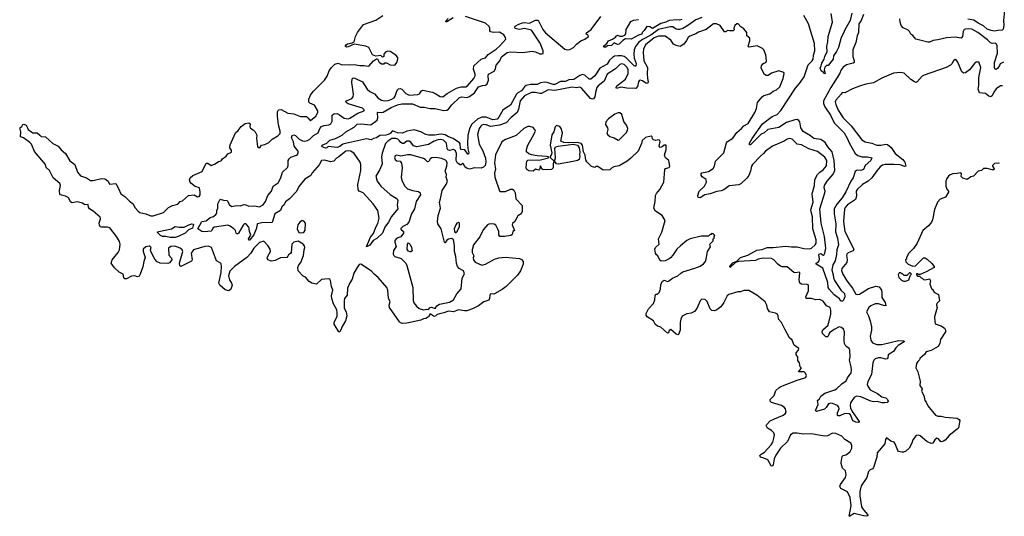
# Model space of a CAD drawing. Extents: x 2206940 to 2356632, y 511582 to 673215.
# Tile 110 of 228: x 2337127 to 2348901, y 531050 to 536986. Entities that reach past the tile are written whole.
import ezdxf

# ---------------------------------------------------------------- set-up
doc = ezdxf.new("R2010")
doc.units = 0

msp = doc.modelspace()

# ---------------------------------------------------------------- linework, layer by layer
at = {"layer": '0CON10XD'}
for points in [[(2343192, 535195), (2343184, 535215), (2343187, 535265), (2343192, 535295), (2343204, 535306), (2343355, 535311), (2343452, 535335), (2343452, 535345), (2343425, 535351), (2343315, 535357), (2343245, 535370), (2343215, 535381), (2343188, 535405), (2343186, 535435), (2343202, 535488), (2343260, 535585), (2343293, 535655), (2343287, 535675), (2343266, 535696), (2343228, 535708), (2343205, 535709), (2343155, 535686), (2343065, 535600), (2342938, 535555), (2342894, 535526), (2342815, 535372), (2342803, 535275), (2342816, 535194), (2342805, 535155), (2342810, 535105), (2342865, 534941), (2342875, 534931), (2342935, 534934), (2342995, 534961), (2343020, 534960), (2343035, 534950), (2343052, 534915), (2343061, 534845), (2343134, 534764), (2343137, 534695), (2343122, 534665), (2343085, 534640), (2343075, 534627), (2343048, 534572), (2343019, 534551), (2343017, 534535), (2343042, 534468), (2343022, 534455), (2343015, 534420), (2343000, 534405), (2342925, 534394), (2342870, 534395), (2342858, 534415), (2342858, 534455), (2342850, 534475), (2342820, 534530), (2342801, 534541), (2342765, 534546), (2342737, 534543), (2342722, 534535), (2342668, 534475), (2342630, 534390), (2342553, 534295), (2342536, 534235), (2342538, 534205), (2342556, 534165), (2342551, 534141), (2342552, 534115), (2342575, 534089), (2342655, 534052), (2342695, 534062), (2342805, 534124), (2342855, 534141), (2342935, 534146), (2343105, 534130), (2343129, 534119), (2343148, 534095), (2343148, 534065), (2343114, 533986), (2343078, 533932), (2342945, 533797), (2342895, 533761), (2342805, 533711), (2342795, 533707), (2342755, 533709), (2342747, 533695), (2342746, 533654), (2342737, 533635), (2342676, 533614), (2342615, 533567), (2342541, 533529), (2342475, 533507), (2342445, 533506), (2342375, 533520), (2342315, 533496), (2342255, 533502), (2342199, 533481), (2342148, 533472), (2342117, 533463), (2342104, 533446), (2342085, 533437), (2342035, 533470), (2342016, 533434), (2341985, 533416), (2341955, 533412), (2341925, 533396), (2341755, 533358), (2341705, 533355), (2341682, 533362), (2341667, 533375), (2341551, 533545), (2341544, 533575), (2341556, 533616), (2341539, 533655), (2341531, 533755), (2341519, 533785), (2341412, 533905), (2341365, 533943), (2341332, 533982), (2341205, 534064), (2341185, 534060), (2341161, 534025), (2341124, 533955), (2341104, 533885), (2341075, 533842), (2341045, 533778), (2341044, 533695), (2341012, 533655), (2341005, 533625), (2341006, 533536), (2341032, 533495), (2341040, 533445), (2341023, 533385), (2340982, 533318), (2340965, 533270), (2340955, 533256), (2340945, 533256), (2340886, 533345), (2340888, 533365), (2340925, 533442), (2340924, 533486), (2340918, 533518), (2340878, 533588), (2340858, 533655), (2340857, 533685), (2340870, 533755), (2340857, 533795), (2340845, 533870), (2340837, 533885), (2340815, 533890), (2340735, 533880), (2340675, 533826), (2340620, 533835), (2340587, 533857), (2340545, 533910), (2340515, 533920), (2340458, 533985), (2340452, 534025), (2340463, 534057), (2340487, 534083), (2340522, 534168), (2340528, 534235), (2340538, 534265), (2340533, 534283), (2340515, 534303), (2340455, 534337), (2340404, 534326), (2340383, 534305), (2340372, 534205), (2340365, 534192), (2340340, 534175), (2340335, 534160), (2340320, 534145), (2340245, 534140), (2340182, 534108), (2340135, 534100), (2340098, 534115), (2340087, 534135), (2340089, 534151), (2340126, 534215), (2340123, 534245), (2340095, 534288), (2340048, 534338), (2339995, 534321), (2339925, 534254), (2339892, 534195), (2339845, 534143), (2339695, 534035), (2339640, 533980), (2339623, 533923), (2339635, 533878), (2339661, 533835), (2339666, 533814), (2339650, 533765), (2339626, 533744), (2339585, 533757), (2339522, 533812), (2339508, 533835), (2339536, 533964), (2339542, 534035), (2339538, 534068), (2339525, 534081), (2339482, 534102), (2339420, 534265), (2339385, 534280), (2339340, 534275), (2339205, 534235), (2339178, 534195), (2339188, 534115), (2339182, 534098), (2339055, 534036), (2339043, 534043), (2339038, 534075), (2339076, 534216), (2339070, 534235), (2339044, 534255), (2338995, 534277), (2338975, 534280), (2338935, 534275), (2338906, 534255), (2338912, 534172), (2338944, 534134), (2338947, 534115), (2338919, 534081), (2338898, 534072), (2338805, 534076), (2338772, 534092), (2338742, 534122), (2338697, 534215), (2338692, 534235), (2338699, 534265), (2338685, 534279), (2338675, 534281), (2338635, 534270), (2338605, 534242), (2338604, 534215), (2338628, 534145), (2338610, 534095), (2338598, 534032), (2338569, 533945), (2338555, 533922), (2338535, 533914), (2338505, 533924), (2338465, 533922), (2338405, 533890), (2338385, 533889), (2338374, 533905), (2338366, 533946), (2338318, 533968), (2338259, 534019), (2338219, 534075), (2338233, 534115), (2338304, 534205), (2338319, 534235), (2338330, 534305), (2338320, 534335), (2338286, 534395), (2338205, 534497), (2338176, 534506), (2338106, 534506), (2338091, 534511), (2338080, 534530), (2338076, 534555), (2338092, 534605), (2338089, 534625), (2338004, 534696), (2337960, 534725), (2337949, 534745), (2337945, 534776), (2337905, 534774), (2337877, 534795), (2337815, 534808), (2337755, 534796), (2337735, 534811), (2337715, 534853), (2337705, 534862), (2337675, 534878), (2337625, 534887), (2337607, 534897), (2337602, 534945), (2337614, 535004), (2337605, 535029), (2337526, 535095), (2337482, 535182), (2337445, 535220), (2337434, 535255), (2337305, 535412), (2337267, 535497), (2337250, 535520), (2337174, 535574), (2337138, 535588), (2337142, 535645), (2337127, 535693), (2337152, 535708), (2337165, 535732), (2337175, 535737), (2337204, 535724), (2337222, 535695), (2337228, 535675), (2337271, 535641), (2337285, 535634), (2337335, 535634), (2337366, 535606), (2337382, 535592), (2337435, 535586), (2337524, 535505), (2337589, 535475), (2337622, 535432), (2337676, 535385), (2337725, 535299), (2337785, 535254), (2337820, 535165), (2337855, 535121), (2337925, 535095), (2337975, 535065), (2338006, 535064), (2338105, 535086), (2338140, 535085), (2338155, 535081), (2338186, 535055), (2338202, 535022), (2338277, 535027), (2338310, 534970), (2338335, 534903), (2338385, 534871), (2338439, 534819), (2338485, 534785), (2338505, 534743), (2338545, 534696), (2338565, 534681), (2338635, 534666), (2338665, 534652), (2338695, 534642), (2338725, 534642), (2338845, 534681), (2338905, 534740), (2338955, 534764), (2339018, 534782), (2339047, 534813), (2339075, 534820), (2339145, 534883), (2339215, 534892), (2339255, 534869), (2339275, 534871), (2339285, 534893), (2339287, 534925), (2339276, 534975), (2339224, 534994), (2339173, 535033), (2339164, 535045), (2339156, 535074), (2339164, 535095), (2339197, 535123), (2339310, 535170), (2339355, 535273), (2339375, 535272), (2339417, 535243), (2339465, 535262), (2339505, 535293), (2339535, 535298), (2339551, 535325), (2339594, 535356), (2339615, 535381), (2339658, 535402), (2339659, 535425), (2339641, 535455), (2339645, 535490), (2339708, 535635), (2339739, 535661), (2339775, 535708), (2339824, 535746), (2339865, 535752), (2339882, 535742), (2339878, 535705), (2339885, 535690), (2339919, 535669), (2339942, 535645), (2339963, 535605), (2339960, 535565), (2339972, 535472), (2339977, 535457), (2339997, 535453), (2340020, 535485), (2340060, 535495), (2340105, 535517), (2340145, 535557), (2340215, 535597), (2340240, 535625), (2340243, 535655), (2340220, 535730), (2340210, 535835), (2340209, 535885), (2340223, 535907), (2340255, 535914), (2340335, 535870), (2340405, 535861), (2340485, 535829), (2340555, 535829), (2340574, 535815), (2340595, 535784), (2340605, 535780), (2340669, 535835), (2340692, 535875), (2340694, 535895), (2340664, 535945), (2340654, 535964), (2340595, 535990), (2340585, 536002), (2340584, 536035), (2340606, 536085), (2340635, 536129), (2340771, 536265), (2340805, 536312), (2340827, 536375), (2340855, 536415), (2340895, 536454), (2340935, 536466), (2340972, 536452), (2341075, 536445), (2341125, 536452), (2341195, 536437), (2341245, 536439), (2341295, 536429), (2341306, 536434), (2341358, 536495), (2341395, 536520), (2341405, 536520), (2341425, 536478), (2341455, 536458), (2341485, 536460), (2341495, 536470), (2341515, 536470), (2341557, 536447), (2341605, 536442), (2341615, 536448), (2341637, 536475), (2341650, 536515), (2341650, 536535), (2341625, 536562), (2341555, 536608), (2341525, 536610), (2341501, 536599), (2341480, 536575), (2341480, 536545), (2341465, 536540), (2341445, 536560), (2341385, 536550), (2341345, 536568), (2341318, 536622), (2341300, 536655), (2341265, 536669), (2341128, 536692), (2341055, 536660), (2341038, 536658), (2341023, 536665), (2341022, 536675), (2341029, 536685), (2341045, 536697), (2341102, 536708), (2341128, 536722), (2341143, 536785), (2341165, 536835), (2341240, 536930), (2341385, 536979), (2341470, 537035)], [(2342623, 535497), (2342665, 535418), (2342695, 535332), (2342701, 535285), (2342691, 535245), (2342675, 535225), (2342647, 535213), (2342565, 535215), (2342505, 535200), (2342479, 535209), (2342449, 535229), (2342432, 535265), (2342425, 535268), (2342405, 535252), (2342395, 535251), (2342363, 535273), (2342348, 535305), (2342350, 535385), (2342338, 535418), (2342315, 535434), (2342265, 535424), (2342245, 535432), (2342238, 535448), (2342232, 535512), (2342195, 535545), (2342157, 535553), (2342125, 535550), (2342084, 535535), (2342015, 535496), (2341875, 535467), (2341835, 535480), (2341805, 535521), (2341785, 535533), (2341755, 535535), (2341722, 535508), (2341705, 535505), (2341685, 535518), (2341670, 535540), (2341649, 535559), (2341625, 535568), (2341575, 535566), (2341528, 535535), (2341502, 535505), (2341460, 535390), (2341454, 535345), (2341460, 535265), (2341435, 535197), (2341385, 535115), (2341403, 535055), (2341446, 534995), (2341558, 534895), (2341641, 534845), (2341648, 534825), (2341642, 534775), (2341649, 534725), (2341572, 534635), (2341536, 534565), (2341495, 534505), (2341465, 534435), (2341398, 534372), (2341354, 534346), (2341313, 534293), (2341275, 534270), (2341276, 534285), (2341322, 534385), (2341358, 534432), (2341384, 534506), (2341411, 534549), (2341425, 534615), (2341409, 534705), (2341355, 534786), (2341235, 534915), (2341185, 534938), (2341173, 534953), (2341171, 535015), (2341205, 535185), (2341208, 535255), (2341200, 535285), (2341125, 535388), (2341085, 535415), (2341055, 535420), (2341025, 535413), (2340945, 535347), (2340915, 535332), (2340885, 535294), (2340845, 535287), (2340775, 535306), (2340735, 535305), (2340707, 535253), (2340624, 535155), (2340607, 535123), (2340535, 535079), (2340466, 534994), (2340435, 534933), (2340355, 534843), (2340305, 534809), (2340288, 534775), (2340261, 534749), (2340245, 534705), (2340177, 534665), (2340145, 534562), (2340022, 534558), (2339967, 534545), (2339958, 534495), (2339927, 534415), (2339875, 534352), (2339865, 534352), (2339864, 534365), (2339889, 534411), (2339874, 534454), (2339871, 534491), (2339867, 534507), (2339840, 534540), (2339828, 534548), (2339814, 534546), (2339799, 534531), (2339745, 534435), (2339735, 534426), (2339725, 534426), (2339717, 534435), (2339706, 534466), (2339687, 534487), (2339645, 534520), (2339615, 534530), (2339455, 534508), (2339438, 534495), (2339425, 534465), (2339415, 534460), (2339335, 534449), (2339305, 534456), (2339256, 534485), (2339305, 534574), (2339355, 534582), (2339405, 534621), (2339446, 534634), (2339474, 534656), (2339483, 534675), (2339484, 534706), (2339495, 534735), (2339495, 534785), (2339525, 534841), (2339565, 534828), (2339606, 534826), (2339634, 534775), (2339665, 534754), (2339715, 534765), (2339765, 534763), (2339813, 534777), (2339832, 534772), (2339865, 534759), (2339935, 534763), (2339995, 534749), (2340037, 534773), (2340067, 534815), (2340095, 534885), (2340139, 534935), (2340157, 534995), (2340216, 535035), (2340250, 535095), (2340268, 535162), (2340330, 535220), (2340338, 535245), (2340339, 535305), (2340349, 535325), (2340368, 535342), (2340435, 535365), (2340449, 535375), (2340457, 535395), (2340457, 535415), (2340411, 535475), (2340400, 535525), (2340377, 535575), (2340385, 535602), (2340405, 535608), (2340425, 535601), (2340470, 535560), (2340510, 535540), (2340535, 535536), (2340569, 535541), (2340595, 535558), (2340639, 535601), (2340695, 535635), (2340714, 535686), (2340735, 535709), (2340769, 535721), (2340825, 535728), (2340848, 535742), (2340865, 535775), (2340864, 535845), (2340885, 535862), (2340923, 535863), (2340951, 535851), (2341005, 535811), (2341055, 535802), (2341075, 535809), (2341170, 535870), (2341246, 535895), (2341245, 535909), (2341225, 535927), (2341055, 535980), (2341030, 535995), (2341028, 536005), (2341035, 536017), (2341100, 536045), (2341115, 536065), (2341119, 536095), (2341097, 536235), (2341102, 536278), (2341115, 536290), (2341135, 536288), (2341225, 536243), (2341282, 536155), (2341315, 536127), (2341371, 536101), (2341415, 536048), (2341454, 536025), (2341495, 536016), (2341535, 536020), (2341577, 536035), (2341605, 536053), (2341618, 536072), (2341639, 536145), (2341655, 536159), (2341675, 536165), (2341697, 536157), (2341745, 536105), (2341785, 536086), (2341888, 536092), (2341908, 536102), (2341933, 536137), (2341948, 536142), (2342065, 536118), (2342105, 536102), (2342155, 536068), (2342186, 536065), (2342239, 536105), (2342351, 536169), (2342405, 536183), (2342462, 536185), (2342482, 536195), (2342559, 536285), (2342575, 536315), (2342575, 536335), (2342552, 536395), (2342559, 536435), (2342645, 536515), (2342667, 536523), (2342695, 536532), (2342728, 536572), (2342825, 536635), (2342870, 536675), (2342939, 536755), (2342938, 536775), (2342916, 536805), (2342865, 536839), (2342795, 536834), (2342755, 536843), (2342747, 536855), (2342747, 536885), (2342740, 536905), (2342697, 536945), (2342456, 537026)], [(2345285, 537014), (2345213, 536985), (2345115, 536916), (2345057, 536883), (2345015, 536869), (2344995, 536868), (2344975, 536873), (2344935, 536899), (2344905, 536902), (2344765, 536871), (2344675, 536803), (2344575, 536749), (2344527, 536715), (2344489, 536665), (2344476, 536625), (2344470, 536575), (2344475, 536525), (2344497, 536463), (2344495, 536432), (2344485, 536429), (2344475, 536433), (2344379, 536529), (2344355, 536545), (2344325, 536556), (2344285, 536555), (2344240, 536550), (2344215, 536536), (2344179, 536501), (2344152, 536455), (2344065, 536408), (2344005, 536316), (2343955, 536275), (2343935, 536276), (2343885, 536325), (2343855, 536331), (2343825, 536318), (2343755, 536272), (2343695, 536268), (2343655, 536249), (2343592, 536248), (2343525, 536211), (2343505, 536211), (2343435, 536236), (2343405, 536238), (2343355, 536232), (2343315, 536213), (2343235, 536212), (2343185, 536201), (2343162, 536185), (2343129, 536135), (2343085, 536112), (2343067, 536095), (2342996, 535964), (2342944, 535934), (2342905, 535905), (2342858, 535822), (2342835, 535798), (2342785, 535791), (2342705, 535823), (2342655, 535820), (2342602, 535798), (2342533, 535737), (2342506, 535685), (2342487, 535603), (2342482, 535505), (2342484, 535444), (2342498, 535395), (2342495, 535380), (2342485, 535380), (2342450, 535430), (2342405, 535435), (2342398, 535448), (2342393, 535503), (2342385, 535515), (2342309, 535565), (2342255, 535585), (2342215, 535609), (2342165, 535617), (2342086, 535606), (2342015, 535606), (2341984, 535614), (2341925, 535644), (2341842, 535668), (2341755, 535652), (2341705, 535629), (2341645, 535635), (2341585, 535658), (2341555, 535625), (2341535, 535614), (2341505, 535604), (2341435, 535601), (2341395, 535574), (2341356, 535566), (2341329, 535551), (2341275, 535563), (2341022, 535508), (2340992, 535498), (2340955, 535470), (2340925, 535459), (2340815, 535470), (2340800, 535455), (2340785, 535450), (2340745, 535468), (2340738, 535475), (2340742, 535485), (2340799, 535511), (2340835, 535545), (2340902, 535568), (2340983, 535607), (2341025, 535647), (2341127, 535703), (2341164, 535736), (2341205, 535740), (2341325, 535728), (2341403, 535787), (2341411, 535815), (2341404, 535875), (2341409, 535881), (2341455, 535878), (2341475, 535882), (2341568, 535935), (2341645, 535968), (2341695, 535982), (2341825, 535980), (2341915, 535940), (2341965, 535940), (2342035, 535926), (2342097, 535923), (2342195, 535900), (2342235, 535904), (2342255, 535918), (2342295, 535969), (2342385, 536058), (2342415, 536065), (2342475, 536057), (2342505, 536067), (2342566, 536114), (2342615, 536182), (2342661, 536199), (2342695, 536205), (2342715, 536219), (2342732, 536265), (2342728, 536315), (2342734, 536335), (2342799, 536371), (2342815, 536400), (2342826, 536444), (2342867, 536495), (2342887, 536543), (2342955, 536594), (2342995, 536601), (2343145, 536595), (2343255, 536612), (2343295, 536603), (2343345, 536579), (2343372, 536578), (2343385, 536583), (2343385, 536615), (2343352, 536705), (2343245, 536861), (2343165, 536880), (2343105, 536870), (2343083, 536873), (2343053, 536883), (2343046, 536895), (2343052, 536908), (2343095, 536934), (2343140, 536950), (2343165, 536954), (2343225, 536946), (2343295, 536980), (2343325, 536979), (2343381, 536871), (2343415, 536830), (2343645, 536633), (2343675, 536626), (2343705, 536631), (2343750, 536655), (2343785, 536695), (2343835, 536733), (2343885, 536753), (2343927, 536785), (2343923, 536803), (2343902, 536815), (2343905, 536828), (2343961, 536869), (2344075, 537026)], [(2342311, 537009), (2342235, 536961), (2342225, 536959), (2342219, 536965), (2342249, 537001)], [(2347215, 537050), (2347188, 536975), (2347162, 536938), (2347157, 536833), (2347142, 536795), (2347127, 536715), (2347089, 536625), (2347088, 536545), (2347107, 536495), (2347105, 536475), (2347094, 536465), (2347015, 536446), (2346975, 536417), (2346950, 536385), (2346931, 536339), (2346828, 536175), (2346739, 536015), (2346737, 535985), (2346753, 535945), (2346823, 535845), (2346865, 535754), (2346985, 535635), (2347022, 535572), (2347044, 535514), (2347119, 535385), (2347151, 535361), (2347195, 535348), (2347265, 535346), (2347316, 535335), (2347304, 535305), (2347237, 535245), (2347215, 535195), (2347185, 535184), (2347142, 535188), (2347119, 535171), (2347093, 535095), (2347067, 535055), (2347005, 534929), (2346963, 534855), (2346898, 534782), (2346867, 534725), (2346866, 534666), (2346885, 534545), (2346882, 534452), (2346905, 534375), (2346917, 534295), (2346899, 534235), (2346895, 534178), (2346877, 534105), (2346850, 534055), (2346839, 533995), (2346856, 533935), (2346859, 533899), (2346870, 533870), (2346948, 533748), (2346988, 533715), (2346993, 533675), (2346978, 533632), (2346965, 533620), (2346945, 533620), (2346928, 533648), (2346865, 533698), (2346805, 533766), (2346793, 533785), (2346790, 533845), (2346729, 534015), (2346650, 534065), (2346650, 534075), (2346675, 534089), (2346688, 534105), (2346692, 534125), (2346682, 534175), (2346685, 534185), (2346705, 534192), (2346725, 534174), (2346735, 534172), (2346745, 534179), (2346754, 534195), (2346766, 534255), (2346751, 534395), (2346710, 534555), (2346696, 534725), (2346756, 534915), (2346758, 534938), (2346747, 534975), (2346751, 535005), (2346783, 535055), (2346855, 535140), (2346876, 535185), (2346868, 535302), (2346843, 535405), (2346792, 535465), (2346759, 535519), (2346705, 535553), (2346622, 535565), (2346585, 535599), (2346495, 535650), (2346468, 535695), (2346455, 535766), (2346445, 535782), (2346425, 535793), (2346395, 535790), (2346295, 535756), (2346203, 535697), (2346074, 535675), (2346029, 535635), (2345994, 535616), (2345875, 535497), (2345865, 535490), (2345855, 535492), (2345855, 535512), (2345884, 535565), (2346010, 535740), (2346125, 535831), (2346185, 535855), (2346230, 535900), (2346405, 536168), (2346452, 536225), (2346507, 536305), (2346557, 536445), (2346603, 536495), (2346614, 536515), (2346619, 536561), (2346634, 536615), (2346631, 536701), (2346558, 536935), (2346502, 537035)], [(2347078, 537065), (2347059, 536975), (2346993, 536865), (2346978, 536825), (2346948, 536775), (2346918, 536655), (2346895, 536605), (2346860, 536555), (2346853, 536515), (2346795, 536440), (2346775, 536440), (2346753, 536417), (2346748, 536385), (2346760, 536345), (2346745, 536340), (2346740, 536355), (2346712, 536375), (2346700, 536405), (2346711, 536435), (2346719, 536465), (2346747, 536513), (2346753, 536547), (2346784, 536605), (2346780, 536665), (2346790, 536720), (2346793, 536787), (2346845, 536955), (2346830, 537060)], [(2348891, 536478), (2348853, 536457), (2348842, 536438), (2348825, 536407), (2348805, 536391), (2348793, 536393), (2348785, 536415), (2348783, 536475), (2348819, 536585), (2348817, 536675), (2348809, 536695), (2348794, 536704), (2348755, 536703), (2348735, 536708), (2348700, 536745), (2348585, 536835), (2348513, 536873), (2348475, 536879), (2348435, 536875), (2348421, 536869), (2348408, 536845), (2348401, 536785), (2348386, 536764), (2348312, 536778), (2348211, 536769), (2348105, 536744), (2348051, 536739), (2348005, 536718), (2347985, 536717), (2347844, 536755), (2347805, 536799), (2347782, 536815), (2347768, 536845), (2347746, 536866), (2347709, 536881), (2347690, 536890), (2347668, 536915), (2347654, 536955), (2347651, 536995)], [(2348901, 537095), (2348891, 536975), (2348894, 536915), (2348885, 536875), (2348875, 536860), (2348825, 536859), (2348785, 536850), (2348745, 536856), (2348694, 536874), (2348653, 536913), (2348588, 536945), (2348535, 536982), (2348465, 536991)], [(2348881, 536197), (2348856, 536194), (2348805, 536158), (2348775, 536121), (2348755, 536075), (2348736, 536064), (2348715, 536071), (2348675, 536105), (2348605, 536112), (2348590, 536155), (2348598, 536205), (2348598, 536295), (2348621, 536415), (2348601, 536471), (2348585, 536483), (2348565, 536479), (2348545, 536463), (2348486, 536385), (2348438, 536352), (2348415, 536349), (2348391, 536365), (2348345, 536480), (2348326, 536506), (2348315, 536509), (2348292, 536495), (2348273, 536457), (2348258, 536442), (2348205, 536414), (2347942, 536325), (2347919, 536311), (2347858, 536242), (2347845, 536237), (2347825, 536242), (2347783, 536273), (2347705, 536349), (2347655, 536356), (2347574, 536346), (2347435, 536286), (2347335, 536231), (2347245, 536214), (2347171, 536191), (2347085, 536158), (2346995, 536111), (2346963, 536115), (2346951, 536095), (2346885, 536025), (2346880, 536005), (2346885, 535974), (2346915, 535905), (2346973, 535815), (2347068, 535718), (2347195, 535549), (2347235, 535526), (2347315, 535509), (2347375, 535488), (2347425, 535486), (2347485, 535497), (2347505, 535493), (2347547, 535457), (2347595, 535385), (2347687, 535317), (2347712, 535285), (2347723, 535235), (2347707, 535233), (2347655, 535251), (2347585, 535255), (2347473, 535257), (2347445, 535248), (2347415, 535227), (2347375, 535181), (2347316, 535094), (2347273, 535057), (2347204, 535015), (2347142, 534955), (2347131, 534935), (2347134, 534875), (2347123, 534835), (2347025, 534775), (2346997, 534743), (2346990, 534720), (2346978, 534572), (2346993, 534453), (2347102, 534245), (2347095, 534225), (2347035, 534200), (2347018, 534185), (2347014, 534166), (2347020, 534120), (2347017, 534085), (2346957, 534013), (2346955, 533987), (2346971, 533945), (2347017, 533865), (2347087, 533777), (2347125, 533705), (2347145, 533701), (2347168, 533705), (2347275, 533774), (2347365, 533799), (2347405, 533792), (2347432, 533755), (2347438, 533725), (2347435, 533665), (2347474, 533605), (2347484, 533566), (2347455, 533569), (2347395, 533591), (2347355, 533588), (2347306, 533565), (2347282, 533545), (2347252, 533495), (2347277, 533447), (2347297, 533387), (2347312, 533315), (2347313, 533275), (2347297, 533205), (2347305, 533154), (2347323, 533125), (2347375, 533102), (2347435, 533102), (2347635, 533151), (2347697, 533147), (2347703, 533145), (2347704, 533135), (2347630, 533090), (2347603, 533065), (2347575, 533021), (2347510, 532980), (2347508, 532945), (2347498, 532932), (2347485, 532928), (2347425, 532944), (2347395, 532945), (2347358, 532932), (2347340, 532915), (2347327, 532883), (2347311, 532745), (2347267, 532663), (2347262, 532625), (2347267, 532607), (2347295, 532563), (2347385, 532517), (2347435, 532478), (2347484, 532465), (2347504, 532445), (2347511, 532425), (2347500, 532410), (2347473, 532407), (2347435, 532408), (2347384, 532424), (2347335, 532419), (2347305, 532426), (2347185, 532477), (2347135, 532487), (2347105, 532470), (2347063, 532407), (2347056, 532376), (2347060, 532345), (2347082, 532302), (2347166, 532185), (2347166, 532174), (2347159, 532171), (2347124, 532175), (2347095, 532191), (2347084, 532205), (2347063, 532263), (2347045, 532275), (2346993, 532277), (2346935, 532252), (2346915, 532250), (2346906, 532255), (2346906, 532286), (2346924, 532335), (2346922, 532355), (2346905, 532374), (2346845, 532400), (2346825, 532404), (2346798, 532395), (2346771, 532349), (2346751, 532329), (2346653, 532303), (2346644, 532315), (2346673, 532385), (2346666, 532435), (2346692, 532455), (2346708, 532485), (2346755, 532523), (2346875, 532560), (2346896, 532574), (2346957, 532633), (2347011, 532669), (2347027, 532705), (2347069, 532765), (2347075, 532795), (2347071, 532835), (2347049, 532915), (2347056, 532955), (2347052, 533035), (2347044, 533054), (2347007, 533085), (2346990, 533115), (2346985, 533155), (2346989, 533255), (2346977, 533285), (2346955, 533305), (2346925, 533313), (2346865, 533282), (2346811, 533245), (2346796, 533205), (2346785, 533194), (2346765, 533194), (2346726, 533235), (2346722, 533255), (2346732, 533278), (2346796, 533335), (2346825, 533465), (2346826, 533516), (2346818, 533545), (2346775, 533565), (2346735, 533623), (2346695, 533642), (2346645, 533639), (2346595, 533653), (2346532, 533655), (2346529, 533675), (2346559, 533745), (2346560, 533805), (2346556, 533815), (2346545, 533819), (2346475, 533824), (2346456, 533835), (2346446, 533875), (2346455, 533960), (2346448, 533968), (2346405, 533960), (2346385, 533964), (2346305, 534032), (2346245, 534034), (2346225, 534040), (2346192, 534065), (2346144, 534115), (2346115, 534133), (2346023, 534137), (2345958, 534125), (2345925, 534109), (2345723, 534097), (2345688, 534082), (2345623, 534023), (2345620, 534035), (2345655, 534081), (2345701, 534099), (2345745, 534144), (2345835, 534173), (2345940, 534230), (2346005, 534238), (2346065, 534265), (2346135, 534262), (2346285, 534278), (2346355, 534270), (2346425, 534272), (2346505, 534251), (2346575, 534248), (2346595, 534255), (2346638, 534295), (2346650, 534315), (2346652, 534355), (2346611, 534485), (2346609, 534631), (2346590, 534690), (2346588, 534715), (2346614, 534804), (2346605, 534905), (2346629, 535005), (2346633, 535077), (2346665, 535135), (2346694, 535164), (2346735, 535190), (2346775, 535239), (2346778, 535305), (2346755, 535344), (2346665, 535409), (2346563, 535443), (2346475, 535492), (2346425, 535498), (2346365, 535559), (2346333, 535567), (2346305, 535558), (2346267, 535533), (2346127, 535473), (2346045, 535414), (2346022, 535385), (2345985, 535355), (2345889, 535255), (2345876, 535235), (2345864, 535176), (2345846, 535125), (2345820, 535090), (2345750, 535025), (2345725, 535012), (2345610, 535000), (2345547, 534953), (2345515, 534942), (2345465, 534932), (2345385, 534904), (2345318, 534892), (2345265, 534858), (2345241, 534861), (2345236, 534885), (2345252, 534935), (2345315, 534998), (2345339, 535045), (2345335, 535077), (2345286, 535106), (2345275, 535128), (2345276, 535145), (2345285, 535156), (2345365, 535172), (2345421, 535209), (2345436, 535235), (2345446, 535295), (2345545, 535396), (2345577, 535515), (2345590, 535530), (2345655, 535569), (2345702, 535638), (2345757, 535685), (2345785, 535719), (2345836, 535745), (2345919, 535875), (2345937, 535925), (2345951, 535995), (2346005, 536066), (2346025, 536079), (2346095, 536101), (2346135, 536131), (2346175, 536149), (2346215, 536184), (2346256, 536284), (2346269, 536345), (2346264, 536354), (2346205, 536373), (2346115, 536347), (2346075, 536321), (2346055, 536320), (2346035, 536330), (2345994, 536405), (2345999, 536435), (2346012, 536458), (2346025, 536468), (2346049, 536475), (2346059, 536495), (2346048, 536565), (2346024, 536625), (2346010, 536640), (2345945, 536674), (2345848, 536658), (2345841, 536661), (2345838, 536668), (2345856, 536735), (2345856, 536765), (2345820, 536795), (2345823, 536835), (2345785, 536876), (2345750, 536900), (2345720, 536935), (2345704, 536936), (2345680, 536915), (2345668, 536885), (2345670, 536865), (2345660, 536855), (2345615, 536852), (2345595, 536858), (2345565, 536840), (2345555, 536840), (2345503, 536915), (2345458, 536938), (2345425, 536936), (2345335, 536870), (2345245, 536838), (2345212, 536818), (2345140, 536790), (2345122, 536775), (2345102, 536738), (2345067, 536693), (2345025, 536667), (2344977, 536677), (2344945, 536694), (2344912, 536742), (2344845, 536789), (2344765, 536790), (2344715, 536769), (2344610, 536685), (2344586, 536635), (2344583, 536595), (2344592, 536495), (2344636, 536415), (2344631, 536339), (2344636, 536285), (2344642, 536245), (2344635, 536224), (2344615, 536229), (2344575, 536256), (2344545, 536262), (2344533, 536257), (2344525, 536245), (2344513, 536187), (2344495, 536165), (2344388, 536168), (2344315, 536178), (2344262, 536162), (2344258, 536175), (2344269, 536195), (2344371, 536275), (2344402, 536345), (2344403, 536385), (2344391, 536415), (2344355, 536449), (2344325, 536460), (2344305, 536450), (2344250, 536400), (2344150, 536335), (2344115, 536253), (2344045, 536195), (2344030, 536175), (2344012, 536115), (2344006, 536065), (2343989, 536041), (2343975, 536037), (2343954, 536045), (2343850, 536165), (2343825, 536179), (2343785, 536172), (2343735, 536178), (2343525, 536139), (2343445, 536148), (2343365, 536105), (2343345, 536103), (2343293, 536117), (2343245, 536117), (2343162, 536078), (2343113, 536017), (2343092, 535915), (2343075, 535878), (2343004, 535816), (2342946, 535754), (2342865, 535724), (2342755, 535711), (2342705, 535729), (2342675, 535732), (2342655, 535727), (2342641, 535715), (2342620, 535685), (2342602, 535615), (2342623, 535497)], [(2345045, 536990), (2345015, 536980), (2344985, 536984), (2344895, 536976), (2344855, 536957), (2344795, 536942), (2344695, 536883), (2344661, 536901), (2344626, 536904), (2344595, 536859), (2344570, 536835), (2344566, 536815), (2344525, 536803), (2344440, 536755), (2344371, 536759), (2344341, 536739), (2344297, 536693), (2344275, 536690), (2344235, 536708), (2344202, 536678), (2344155, 536672), (2344135, 536658), (2344115, 536658), (2344108, 536665), (2344112, 536675), (2344149, 536701), (2344167, 536733), (2344217, 536753), (2344253, 536777), (2344262, 536795), (2344275, 536802), (2344305, 536790), (2344335, 536790), (2344365, 536800), (2344374, 536816), (2344380, 536870), (2344436, 536965), (2344465, 536979), (2344525, 536987)], [(2344285, 535548), (2344295, 535550), (2344382, 535638), (2344396, 535665), (2344399, 535685), (2344381, 535725), (2344351, 535771), (2344326, 535855), (2344305, 535871), (2344285, 535874), (2344244, 535856), (2344167, 535803), (2344134, 535766), (2344131, 535735), (2344156, 535695), (2344161, 535675), (2344147, 535625), (2344158, 535608), (2344185, 535589), (2344235, 535576), (2344285, 535548)], [(2348845, 535268), (2348835, 535272), (2348785, 535268), (2348760, 535245), (2348760, 535235), (2348780, 535205), (2348777, 535193), (2348755, 535191), (2348695, 535208), (2348653, 535207), (2348627, 535183), (2348590, 535175), (2348534, 535116), (2348502, 535108), (2348455, 535078), (2348403, 535093), (2348392, 535102), (2348383, 535113), (2348388, 535145), (2348380, 535155), (2348334, 535146), (2348286, 535144), (2348255, 535133), (2348234, 535116), (2348214, 535086), (2348203, 535055), (2348200, 534995), (2348212, 534962), (2348232, 534935), (2348232, 534925), (2348197, 534865), (2348135, 534840), (2348103, 534805), (2348064, 534716), (2348041, 534595), (2348030, 534565), (2347996, 534524), (2347927, 534465), (2347857, 534315), (2347815, 534252), (2347758, 534195), (2347730, 534145), (2347730, 534125), (2347720, 534115), (2347722, 534092), (2347752, 534062), (2347805, 534040), (2347840, 534045), (2347935, 534138), (2347955, 534138), (2347980, 534125), (2348033, 534073), (2348060, 534035), (2348060, 534025), (2347968, 533972), (2347895, 533940), (2347875, 533940), (2347865, 533950), (2347852, 533948), (2347850, 533935), (2347862, 533922), (2347885, 533920), (2347905, 533900), (2347917, 533897), (2347935, 533880), (2347955, 533878), (2348005, 533890), (2348018, 533865), (2348012, 533825), (2348030, 533775), (2348048, 533758), (2348050, 533745), (2348067, 533727), (2348112, 533702), (2348126, 533624), (2348093, 533595), (2348090, 533575), (2348096, 533546), (2348067, 533433), (2348068, 533375), (2348073, 533355), (2348086, 533346), (2348145, 533327), (2348185, 533298), (2348198, 533275), (2348197, 533257), (2348137, 533165), (2348128, 533115), (2348111, 533079), (2348028, 533032), (2347968, 533015), (2347948, 532985), (2347890, 532935), (2347885, 532920), (2347865, 532900), (2347850, 532875), (2347842, 532825), (2347866, 532776), (2347896, 532666), (2347892, 532615), (2347918, 532575), (2347912, 532545), (2347938, 532495), (2347952, 532435), (2347968, 532415), (2347985, 532370), (2348079, 532259), (2348105, 532247), (2348145, 532248), (2348194, 532234), (2348335, 532222), (2348359, 532209), (2348368, 532195), (2348351, 532109), (2348338, 532092), (2348240, 532015), (2348195, 531960), (2348175, 531947), (2348145, 531941), (2348135, 531947), (2348115, 531978), (2348095, 531983), (2348069, 531965), (2348044, 531926), (2348025, 531919), (2347973, 531943), (2347895, 532010), (2347875, 532018), (2347845, 532016), (2347806, 531965), (2347794, 531925), (2347762, 531865), (2347723, 531827), (2347695, 531816), (2347675, 531816), (2347636, 531826), (2347627, 531835), (2347595, 531918), (2347582, 531935), (2347545, 531948), (2347493, 531987), (2347481, 531969), (2347471, 531915), (2347382, 531808), (2347375, 531755), (2347337, 531635), (2347323, 531617), (2347295, 531605), (2347277, 531585), (2347255, 531515), (2347188, 531415), (2347175, 531345), (2347174, 531295), (2347192, 531165), (2347203, 531143), (2347262, 531075), (2347272, 531055), (2347255, 531050), (2347215, 531054), (2347105, 531082), (2347055, 531051), (2347045, 531053), (2347069, 531175), (2347057, 531275), (2347024, 531344), (2346945, 531383), (2346932, 531405), (2346941, 531429), (2347002, 531515), (2347011, 531545), (2347000, 531595), (2346965, 531627), (2346950, 531680), (2346948, 531695), (2346962, 531765), (2346973, 531777), (2347005, 531784), (2347024, 531796), (2347056, 531824), (2347078, 531865), (2347079, 531895), (2347066, 531925), (2346995, 531967), (2346956, 532006), (2346888, 532038), (2346845, 532043), (2346785, 532012), (2346745, 532006), (2346596, 532036), (2346495, 532033), (2346425, 532044), (2346375, 532044), (2346345, 532024), (2346307, 531945), (2346225, 531865), (2346169, 531781), (2346148, 531735), (2346138, 531665), (2346125, 531650), (2346113, 531655), (2346074, 531725), (2346026, 531746), (2345985, 531755), (2345976, 531775), (2345995, 531793), (2346035, 531815), (2346114, 531905), (2346131, 531935), (2346145, 531985), (2346152, 532025), (2346145, 532048), (2346116, 532076), (2346067, 532105), (2346054, 532134), (2346057, 532145), (2346100, 532190), (2346153, 532217), (2346250, 532255), (2346279, 532275), (2346292, 532295), (2346286, 532335), (2346270, 532355), (2346238, 532375), (2346115, 532411), (2346100, 532425), (2346101, 532445), (2346148, 532495), (2346167, 532555), (2346204, 532586), (2346228, 532602), (2346423, 532677), (2346515, 532704), (2346529, 532715), (2346534, 532735), (2346525, 532762), (2346508, 532778), (2346440, 532775), (2346470, 532815), (2346470, 532825), (2346460, 532835), (2346450, 532885), (2346433, 532913), (2346432, 532952), (2346413, 532983), (2346410, 533005), (2346438, 533035), (2346442, 533055), (2346388, 533095), (2346362, 533155), (2346332, 533185), (2346278, 533285), (2346238, 533365), (2346202, 533405), (2346197, 533447), (2346188, 533465), (2346165, 533477), (2346092, 533495), (2346068, 533535), (2346062, 533575), (2346043, 533613), (2345940, 533695), (2345845, 533748), (2345785, 533748), (2345745, 533732), (2345715, 533732), (2345605, 533702), (2345588, 533685), (2345547, 533605), (2345510, 533555), (2345465, 533519), (2345435, 533506), (2345405, 533512), (2345385, 533530), (2345347, 533617), (2345325, 533643), (2345285, 533647), (2345264, 533625), (2345223, 533535), (2345195, 533497), (2345155, 533477), (2345105, 533470), (2345049, 533441), (2345033, 533405), (2345026, 533365), (2345024, 533275), (2345006, 533224), (2344995, 533218), (2344975, 533227), (2344915, 533282), (2344895, 533272), (2344885, 533242), (2344875, 533240), (2344792, 533312), (2344755, 533322), (2344725, 533347), (2344704, 533385), (2344632, 533435), (2344618, 533455), (2344617, 533475), (2344645, 533532), (2344706, 533594), (2344722, 533638), (2344724, 533685), (2344733, 533705), (2344755, 533707), (2344774, 533726), (2344791, 533765), (2344794, 533816), (2344808, 533855), (2344835, 533872), (2344875, 533857), (2344885, 533860), (2344932, 533898), (2344997, 533925), (2345032, 533958), (2345057, 533973), (2345202, 534015), (2345265, 534042), (2345305, 534067), (2345327, 534095), (2345337, 534125), (2345352, 534215), (2345387, 534273), (2345380, 534305), (2345418, 534342), (2345420, 534365), (2345430, 534375), (2345430, 534395), (2345440, 534405), (2345418, 534428), (2345405, 534430), (2345395, 534420), (2345382, 534418), (2345365, 534400), (2345275, 534398), (2345145, 534368), (2345105, 534348), (2345028, 534285), (2344983, 534245), (2344935, 534170), (2344909, 534141), (2344895, 534128), (2344845, 534102), (2344798, 534098), (2344781, 534111), (2344758, 534165), (2344740, 534175), (2344728, 534195), (2344723, 534245), (2344729, 534265), (2344774, 534305), (2344764, 534365), (2344807, 534445), (2344844, 534585), (2344810, 534645), (2344728, 534698), (2344708, 534735), (2344726, 534815), (2344729, 534885), (2344740, 534910), (2344781, 534955), (2344831, 535045), (2344842, 535195), (2344851, 535209), (2344895, 535220), (2344902, 535235), (2344888, 535305), (2344850, 535335), (2344838, 535365), (2344858, 535435), (2344858, 535485), (2344835, 535488), (2344808, 535465), (2344785, 535458), (2344774, 535475), (2344785, 535530), (2344778, 535545), (2344765, 535552), (2344735, 535544), (2344705, 535551), (2344695, 535562), (2344688, 535588), (2344676, 535596), (2344612, 535578), (2344569, 535541), (2344562, 535505), (2344521, 535415), (2344435, 535330), (2344390, 535295), (2344295, 535239), (2344233, 535227), (2344205, 535212), (2344185, 535192), (2344105, 535188), (2344042, 535232), (2344015, 535230), (2344005, 535220), (2343965, 535232), (2343907, 535287), (2343897, 535307), (2343889, 535365), (2343870, 535405), (2343856, 535485), (2343842, 535505), (2343795, 535518), (2343695, 535514), (2343635, 535520), (2343596, 535535), (2343616, 535635), (2343603, 535685), (2343585, 535708), (2343545, 535720), (2343530, 535705), (2343516, 535645), (2343491, 535609), (2343470, 535485), (2343489, 535395), (2343484, 535365), (2343468, 535345), (2343476, 535335), (2343515, 535300), (2343525, 535308), (2343532, 535335), (2343526, 535445), (2343535, 535467), (2343565, 535476), (2343745, 535498), (2343796, 535486), (2343816, 535456), (2343824, 535405), (2343820, 535375), (2343824, 535345), (2343815, 535314), (2343798, 535302), (2343745, 535290), (2343565, 535258), (2343545, 535263), (2343525, 535290), (2343515, 535290), (2343507, 535263), (2343505, 535215), (2343485, 535196), (2343385, 535193), (2343369, 535205), (2343355, 535240), (2343343, 535197), (2343335, 535188), (2343295, 535198), (2343265, 535177), (2343215, 535178), (2343192, 535195)], [(2341955, 533519), (2341995, 533526), (2342015, 533523), (2342036, 533544), (2342052, 533548), (2342097, 533533), (2342116, 533565), (2342145, 533586), (2342265, 533610), (2342315, 533637), (2342355, 533710), (2342405, 533768), (2342419, 533895), (2342445, 533950), (2342435, 533984), (2342382, 534012), (2342364, 534035), (2342349, 534075), (2342343, 534155), (2342325, 534215), (2342328, 534288), (2342316, 534356), (2342295, 534370), (2342255, 534364), (2342235, 534350), (2342215, 534320), (2342207, 534327), (2342167, 534485), (2342128, 534548), (2342124, 534575), (2342132, 534645), (2342158, 534735), (2342148, 534805), (2342160, 534845), (2342179, 534945), (2342226, 535015), (2342243, 535055), (2342228, 535105), (2342232, 535135), (2342216, 535175), (2342236, 535235), (2342237, 535277), (2342230, 535295), (2342217, 535307), (2342175, 535326), (2342105, 535338), (2342055, 535334), (2342037, 535323), (2342018, 535292), (2342005, 535289), (2341975, 535316), (2341955, 535326), (2341805, 535369), (2341765, 535369), (2341686, 535356), (2341635, 535366), (2341615, 535357), (2341609, 535335), (2341615, 535314), (2341635, 535301), (2341677, 535297), (2341692, 535272), (2341702, 535215), (2341688, 535105), (2341698, 535065), (2341734, 534995), (2341765, 534964), (2341825, 534944), (2341895, 534934), (2341917, 534915), (2341918, 534892), (2341868, 534815), (2341848, 534725), (2341811, 534665), (2341779, 534565), (2341755, 534538), (2341708, 534515), (2341685, 534490), (2341685, 534482), (2341716, 534456), (2341718, 534435), (2341685, 534392), (2341635, 534374), (2341613, 534345), (2341611, 534325), (2341629, 534275), (2341595, 534228), (2341594, 534185), (2341599, 534169), (2341612, 534155), (2341690, 534130), (2341744, 534075), (2341757, 534047), (2341830, 533785), (2341831, 533631), (2341841, 533601), (2341872, 533562), (2341905, 533535), (2341955, 533519)], [(2338925, 534381), (2338875, 534393), (2338835, 534394), (2338810, 534405), (2338770, 534445), (2338790, 534455), (2338942, 534488), (2338985, 534516), (2339035, 534505), (2339092, 534508), (2339148, 534535), (2339186, 534546), (2339204, 534544), (2339195, 534494), (2339147, 534473), (2339105, 534436), (2339022, 534395), (2338985, 534384), (2338925, 534381)], [(2340485, 534438), (2340515, 534443), (2340529, 534451), (2340539, 534471), (2340546, 534555), (2340525, 534579), (2340505, 534584), (2340475, 534567), (2340453, 534535), (2340446, 534486), (2340465, 534442), (2340485, 534438)], [(2342345, 534442), (2342359, 534455), (2342387, 534515), (2342386, 534555), (2342375, 534563), (2342355, 534553), (2342341, 534535), (2342321, 534485), (2342327, 534455), (2342335, 534442), (2342345, 534442)], [(2341795, 534210), (2341775, 534218), (2341761, 534241), (2341763, 534305), (2341775, 534318), (2341795, 534298), (2341812, 534265), (2341820, 534225), (2341805, 534212), (2341795, 534210)], [(2347725, 533862), (2347760, 533875), (2347778, 533932), (2347790, 533945), (2347775, 533960), (2347765, 533960), (2347735, 533930), (2347705, 533930), (2347685, 533950), (2347675, 533950), (2347665, 533960), (2347645, 533960), (2347632, 533935), (2347640, 533905), (2347673, 533873), (2347695, 533862), (2347725, 533862)]]:
    msp.add_lwpolyline(points, dxfattribs=at)

doc.saveas('drawing.dxf')
